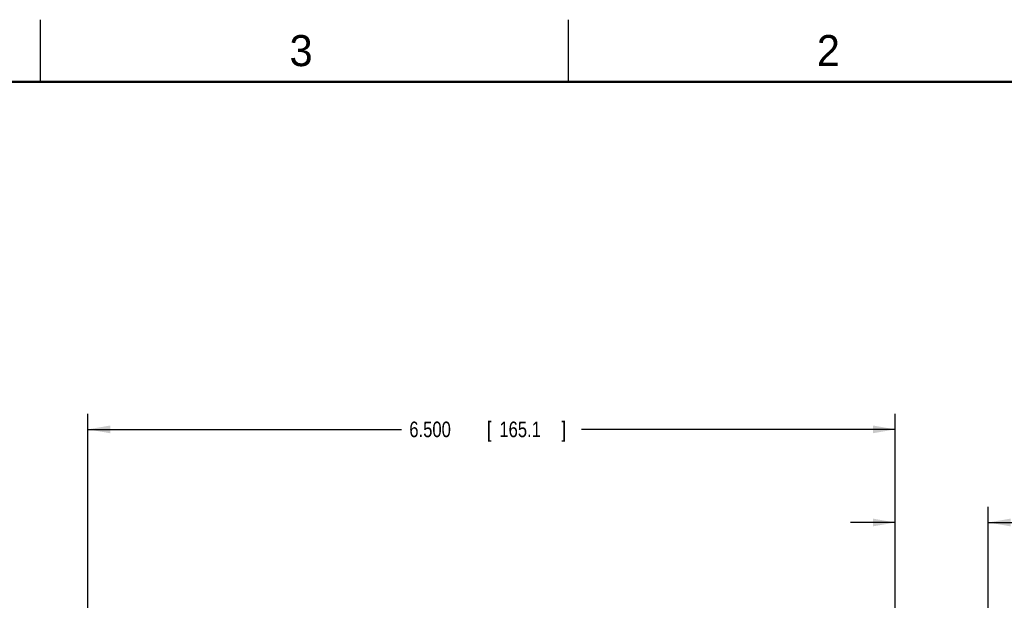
# Model space of a CAD drawing. Header units: inches. Extents: x 0 to 34, y 0 to 22.
# Tile 93 of 94: x 21.1 to 29, y 17.3 to 22. Entities that reach past the tile are written whole.
import ezdxf

# ---------------------------------------------------------------- set-up
doc = ezdxf.new("R2010")
doc.units = ezdxf.units.IN
doc.header["$LTSCALE"] = 1.87
doc.header["$MEASUREMENT"] = 0
doc.layers.get('0').update_dxf_attribs({"linetype": 'CONTINUOUS'})
doc.layers.add('DIMENSIONS', color=7, linetype='CONTINUOUS')
doc.styles.get("Standard").update_dxf_attribs({"font": 'txt', "width": 0.8})
doc.dimstyles.new('DIMSTYLE_2', dxfattribs={"dimtxt": 0.125, "dimasz": 0.18, "dimexe": 0.18, "dimexo": 0.0625, "dimgap": 0.09, "dimtad": 0, "dimtih": 1, "dimtoh": 1, "dimzin": 4, "dimdsep": 46, "dimtxsty": 'STANDARD', "dimblk": '_FILLED', "dimblk1": '_FILLED', "dimblk2": '_FILLED', "dimcen": 0.09, "dimadec": 0, "dimazin": 0, "dimtp": 0.01, "dimtm": 0.01, "dimtfac": 1, "dimtofl": 0, "dimtmove": 0, "dimatfit": 3, "dimldrblk": '_FILLED', "dimfxl": 1, "dimtolj": 1, "dimtzin": 4, "dimarcsym": 0})

# ---------------------------------------------------------------- blocks, each defined once
blk = doc.blocks.new('_FILLED')
at = {"color": 0, "linetype": 'BYBLOCK'}
blk.add_solid([(0, 0), (-1, 0.174), (-1, -0.174)], dxfattribs=at)
blk = doc.blocks.new('*D13')
at = {"layer": 'DIMENSIONS', "color": 2, "linetype": 'CONTINUOUS'}
for p, q in [((28.1339, 16.166), (28.1339, 18.0752)), ((28.8829, 17.1483), (28.8829, 18.0752)), ((28.1339, 17.9502), (27.7739, 17.9502)), ((28.8829, 17.9502), (29.2618, 17.9502))]:
    blk.add_line(p, q, dxfattribs=at)
at = {"layer": 'DIMENSIONS', "color": 2, "linetype": 'CONTINUOUS', "xscale": 0.18, "yscale": 0.18, "zscale": 0.18}
blk.add_blockref('_FILLED', (28.1339, 17.9502), dxfattribs=at)
at = {"layer": 'DIMENSIONS', "color": 2, "linetype": 'CONTINUOUS', "xscale": 0.18, "yscale": 0.18, "zscale": 0.18, "rotation": 180}
blk.add_blockref('_FILLED', (28.8829, 17.9502), dxfattribs=at)
at = {"layer": 'DIMENSIONS', "color": 2, "linetype": 'CONTINUOUS', "width": 0.8}
for s, p in [('.749', (29.3243, 17.8877)), ('[', (29.8493, 17.8877)), ('19.02', (29.9493, 17.8877)), (']', (30.4493, 17.8877))]:
    blk.add_text(s, height=0.125, dxfattribs=at).set_placement(p)
blk = doc.blocks.new('*D14')
at = {"layer": 'DIMENSIONS', "color": 2, "linetype": 'CONTINUOUS'}
for p, q in [((21.6339, 16.166), (21.6339, 18.8252)), ((28.1339, 16.166), (28.1339, 18.8252)), ((21.6339, 18.7002), (24.1589, 18.7002)), ((28.1339, 18.7002), (25.6089, 18.7002))]:
    blk.add_line(p, q, dxfattribs=at)
at = {"layer": 'DIMENSIONS', "color": 2, "linetype": 'CONTINUOUS', "xscale": 0.18, "yscale": 0.18, "zscale": 0.18, "rotation": 180}
blk.add_blockref('_FILLED', (21.6339, 18.7002), dxfattribs=at)
at = {"layer": 'DIMENSIONS', "color": 2, "linetype": 'CONTINUOUS', "xscale": 0.18, "yscale": 0.18, "zscale": 0.18}
blk.add_blockref('_FILLED', (28.1339, 18.7002), dxfattribs=at)
at = {"layer": 'DIMENSIONS', "color": 2, "linetype": 'CONTINUOUS', "width": 0.8}
for s, p in [('6.500', (24.2214, 18.6377)), ('[', (24.8464, 18.6377)), ('165.1', (24.9464, 18.6377)), (']', (25.4464, 18.6377))]:
    blk.add_text(s, height=0.125, dxfattribs=at).set_placement(p)

msp = doc.modelspace()

# ---------------------------------------------------------------- linework, layer by layer
at = {"color": 2, "linetype": 'CONTINUOUS'}
for p, q in [((21.25, 22), (21.25, 21.5)), ((25.5, 22), (25.5, 21.5))]:
    msp.add_line(p, q, dxfattribs=at)
at = {"color": 7, "linetype": 'CONTINUOUS', "const_width": 0.02}
msp.add_lwpolyline([(33.5, 21.5), (0.5, 21.5)], dxfattribs=at)

# ---------------------------------------------------------------- texts
at = {"color": 2, "linetype": 'CONTINUOUS'}
for s, p in [('2', (27.5025, 21.6262)), ('3', (23.257, 21.6259))]:
    msp.add_text(s, height=0.25, dxfattribs=at).set_placement(p)

# ---------------------------------------------------------------- dimensions: what is measured, and where the dimension line sits
at = {"layer": 'DIMENSIONS', "color": 2, "linetype": 'CONTINUOUS'}
dim = msp.add_linear_dim(base=(21.6339, 18.7002), p1=(28.1339, 16.166), p2=(21.6339, 16.166), angle=180, dimstyle='DIMSTYLE_2', dxfattribs=at)
dim.commit()
dim.dimension.update_dxf_attribs({"geometry": '*D14', "text_midpoint": (24.8839, 18.7002), "dimtype": 160})
dim = msp.add_linear_dim(base=(28.8829, 17.9502), p1=(28.1339, 16.166), p2=(28.8829, 17.1483), dimstyle='DIMSTYLE_2', dxfattribs=at)
dim.commit()
dim.dimension.update_dxf_attribs({"geometry": '*D13', "text_midpoint": (29.9368, 17.9502), "dimtype": 160})

doc.saveas('drawing.dxf')
